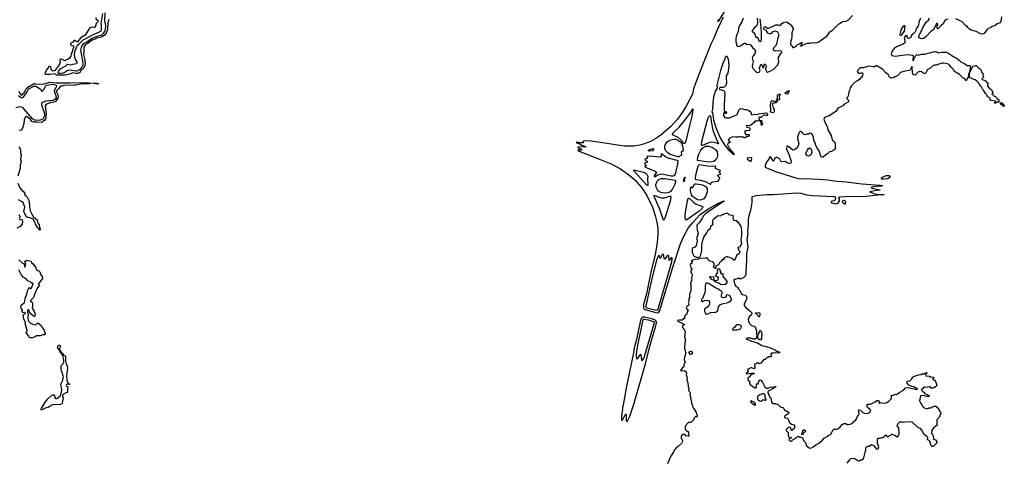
# Model space of a CAD drawing. Extents: x 1966327 to 2147849, y 395140 to 552178.
# Tile 215 of 256: x 2045185 to 2065330, y 464628 to 473655. Entities that reach past the tile are written whole.
import ezdxf

# ---------------------------------------------------------------- set-up
doc = ezdxf.new("R2010")
doc.units = 0

msp = doc.modelspace()

# ---------------------------------------------------------------- linework, layer by layer
at = {"layer": '0CON20XD'}
for points in [[(2059475, 473660), (2059470, 473635), (2059475, 473610), (2059685, 473944)], [(2045965, 472518), (2045943, 472523), (2045895, 472551), (2045805, 472532), (2045725, 472532), (2045711, 472535), (2045704, 472555), (2045726, 472615), (2045770, 472665), (2045795, 472704), (2045805, 472709), (2045816, 472696), (2045823, 472643), (2045845, 472614), (2045885, 472609), (2045915, 472623), (2045997, 472735), (2046021, 472795), (2046014, 472835), (2046020, 472855), (2046035, 472854), (2046085, 472828), (2046106, 472824), (2046165, 472846), (2046216, 472884), (2046235, 472913), (2046247, 472965), (2046265, 472998), (2046280, 473060), (2046300, 473105), (2046295, 473124), (2046265, 473114), (2046244, 473124), (2046233, 473145), (2046233, 473165), (2046240, 473180), (2046286, 473206), (2046304, 473235), (2046315, 473238), (2046355, 473208), (2046375, 473206), (2046458, 473302), (2046536, 473355), (2046567, 473395), (2046605, 473462), (2046635, 473494), (2046665, 473508), (2046715, 473503), (2046745, 473524), (2046758, 473582), (2046791, 473615), (2046794, 473635), (2046785, 473644), (2046758, 473648), (2046748, 473698)], [(2047009, 473661), (2046989, 473591), (2046980, 473445), (2046957, 473383), (2046921, 473339), (2046875, 473308), (2046825, 473288), (2046763, 473275), (2046732, 473258), (2046695, 473253), (2046665, 473235), (2046586, 473174), (2046529, 473145), (2046499, 473095), (2046498, 472992), (2046489, 472941), (2046511, 472861), (2046525, 472765), (2046519, 472715), (2046481, 472649), (2046445, 472626), (2046415, 472576), (2046375, 472557), (2046335, 472552), (2046275, 472572), (2046201, 472539), (2046105, 472523), (2045965, 472518)], [(2045985, 472552), (2045972, 472562), (2045967, 472575), (2045978, 472605), (2046025, 472657), (2046129, 472715), (2046165, 472745), (2046225, 472730), (2046275, 472749), (2046347, 472763), (2046363, 472775), (2046359, 472795), (2046335, 472828), (2046315, 472885), (2046305, 472945), (2046315, 473005), (2046364, 473136), (2046393, 473157), (2046485, 473246), (2046665, 473342), (2046847, 473423), (2046860, 473445), (2046856, 473544), (2046854, 473575), (2046883, 473785)], [(2046927, 473795), (2046923, 473625), (2046939, 473535), (2046936, 473456), (2046927, 473425), (2046895, 473371), (2046849, 473335), (2046765, 473313), (2046658, 473272), (2046555, 473199), (2046481, 473159), (2046446, 473115), (2046431, 473035), (2046476, 472775), (2046474, 472725), (2046460, 472695), (2046405, 472632), (2046365, 472610), (2046344, 472606), (2046254, 472614), (2046195, 472626), (2046155, 472611), (2046116, 472584), (2046076, 472564), (2046035, 472554), (2045985, 472552)], [(2059581, 473709), (2059489, 473515), (2059468, 473485), (2059457, 473445), (2059384, 473276), (2059327, 473153), (2059077, 472533), (2059007, 472335), (2058969, 472245), (2058947, 472133), (2058823, 471887), (2058758, 471782), (2058645, 471621), (2058503, 471465), (2058304, 471295), (2058198, 471225), (2058105, 471175), (2057965, 471116), (2057875, 471092), (2057753, 471073), (2057555, 471071), (2057331, 471101), (2056875, 471172), (2056765, 471182), (2056710, 471175), (2056710, 471155), (2056720, 471145), (2056715, 471140), (2056655, 471138), (2056615, 471140), (2056595, 471150), (2056572, 471148), (2056580, 471135), (2056602, 471132), (2056655, 471108), (2056685, 471087), (2056730, 471075), (2056770, 471055), (2056745, 471048), (2056705, 471053), (2056608, 471052), (2056600, 471045), (2056610, 471035), (2056657, 471017), (2056690, 470995), (2056665, 470988), (2056603, 470987), (2056610, 470975), (2057080, 470790), (2057285, 470710), (2057475, 470607), (2057645, 470487), (2057769, 470379), (2057904, 470225), (2057956, 470155), (2058024, 470045), (2058129, 469825), (2058185, 469655), (2058220, 469515), (2058239, 469385), (2058240, 469275), (2058229, 469091), (2058185, 468852), (2058097, 468495), (2058006, 468054), (2057951, 467835), (2057947, 467775), (2057957, 467747), (2057973, 467733), (2058002, 467722), (2058200, 467670), (2058244, 467666), (2058262, 467678), (2058281, 467709), (2058312, 467805), (2058549, 468595), (2058708, 469075), (2058765, 469214), (2058865, 469396), (2058955, 469511), (2059109, 469671), (2059265, 469785), (2059466, 469895), (2059575, 469946), (2059595, 469950), (2059600, 469945), (2059342, 469778), (2059215, 469685), (2059175, 469645), (2059142, 469585), (2059086, 469505), (2059039, 469455), (2059036, 469415), (2059047, 469387), (2059048, 469355), (2059066, 469285), (2059029, 469185), (2059045, 469148), (2059045, 469125), (2059025, 469040), (2059015, 469021), (2059003, 469007), (2058965, 468993), (2058944, 468976), (2058941, 468915), (2058945, 468895), (2058980, 468830), (2058995, 468815), (2059055, 468797), (2059086, 468804), (2059105, 468818), (2059124, 468845), (2059138, 468935), (2059142, 469055), (2059159, 469145), (2059185, 469209), (2059247, 469295), (2059263, 469337), (2059285, 469367), (2059317, 469385), (2059327, 469425), (2059345, 469452), (2059372, 469465), (2059360, 469505), (2059382, 469575), (2059465, 469648), (2059485, 469652), (2059517, 469643), (2059565, 469670), (2059578, 469672), (2059585, 469680), (2059595, 469680), (2059608, 469692), (2059635, 469700), (2059667, 469697), (2059695, 469670), (2059713, 469663), (2059768, 469658), (2059780, 469645), (2059778, 469595), (2059785, 469570), (2059815, 469552), (2059845, 469560), (2059850, 469545), (2059875, 469520), (2059938, 469425), (2059951, 469345), (2059954, 469255), (2059941, 469145), (2059950, 469075), (2059916, 469014), (2059880, 468995), (2059880, 468985), (2059890, 468975), (2059890, 468945), (2059920, 468915), (2059910, 468885), (2059895, 468870), (2059853, 468837), (2059815, 468740), (2059795, 468742), (2059775, 468768), (2059675, 468810), (2059645, 468807), (2059600, 468785), (2059585, 468740), (2059562, 468758), (2059539, 468721), (2059502, 468685), (2059483, 468647), (2059430, 468625), (2059430, 468575), (2059425, 468570), (2059412, 468572), (2059395, 468590), (2059380, 468595), (2059392, 468635), (2059392, 468655), (2059380, 468695), (2059367, 468707), (2059305, 468720), (2059285, 468730), (2059268, 468745), (2059257, 468777), (2059245, 468790), (2059235, 468790), (2059225, 468780), (2059115, 468774), (2059065, 468758), (2059003, 468755), (2058929, 468735), (2058928, 468725), (2058947, 468695), (2058934, 468676), (2058906, 468655), (2058900, 468635), (2058912, 468615), (2058913, 468585), (2058939, 468555), (2058940, 468545), (2058919, 468521), (2058915, 468505), (2058919, 468485), (2058940, 468460), (2058944, 468445), (2058932, 468365), (2058936, 468335), (2058912, 468265), (2058916, 468226), (2058918, 468125), (2058910, 468095), (2058886, 468045), (2058890, 468005), (2058886, 467974), (2058878, 467955), (2058877, 467895), (2058860, 467865), (2058873, 467843), (2058874, 467825), (2058867, 467813), (2058828, 467782), (2058820, 467765), (2058825, 467748), (2058855, 467729), (2058859, 467715), (2058839, 467685), (2058835, 467635), (2058803, 467607), (2058788, 467575), (2058785, 467542), (2058765, 467548), (2058754, 467525), (2058736, 467514), (2058675, 467513), (2058643, 467505), (2058651, 467495), (2058750, 467445), (2058778, 467425), (2058781, 467415), (2058750, 467400), (2058737, 467385), (2058746, 467365), (2058780, 467325), (2058797, 467275), (2058789, 467175), (2058807, 467105), (2058796, 467064), (2058784, 466935), (2058815, 466845), (2058796, 466775)], [(2059985, 473684), (2059951, 473599), (2059915, 473540), (2059901, 473505), (2059876, 473395), (2059854, 473355), (2059843, 473315), (2059838, 473268), (2059840, 473205), (2059856, 473126), (2059865, 473114), (2059885, 473109), (2059935, 473123), (2060007, 473177), (2060030, 473175), (2060065, 473158), (2060127, 473147), (2060146, 473136), (2060175, 473090), (2060226, 473046), (2060240, 473010), (2060229, 472965), (2060192, 472915), (2060174, 472875), (2060193, 472795), (2060170, 472715), (2060174, 472694), (2060194, 472654), (2060263, 472583), (2060285, 472578), (2060305, 472582), (2060319, 472591), (2060337, 472615), (2060322, 472655), (2060323, 472673), (2060334, 472705), (2060355, 472738), (2060365, 472742), (2060375, 472728), (2060395, 472662), (2060405, 472670), (2060424, 472746), (2060435, 472752), (2060458, 472715), (2060447, 472647), (2060464, 472594), (2060485, 472586), (2060555, 472610), (2060614, 472646), (2060687, 472725), (2060716, 472795), (2060710, 472845), (2060713, 472885), (2060758, 472965), (2060778, 472985), (2060777, 472997), (2060765, 473010), (2060715, 473016), (2060654, 473014), (2060625, 473021), (2060610, 473035), (2060610, 473075), (2060664, 473136), (2060685, 473182)], [(2060325, 473672), (2060348, 473495), (2060354, 473385), (2060356, 473265), (2060348, 473215), (2060335, 473202), (2060315, 473218), (2060295, 473280), (2060285, 473288), (2060258, 473288), (2060245, 473300), (2060235, 473362), (2060179, 473409), (2060179, 473431), (2060215, 473472), (2060232, 473508), (2060265, 473538), (2060280, 473565), (2060288, 473605), (2060282, 473685)], [(2060685, 473182), (2060694, 473266), (2060722, 473345), (2060699, 473399), (2060648, 473418), (2060615, 473417), (2060590, 473405), (2060578, 473385), (2060555, 473368), (2060525, 473363), (2060480, 473385), (2060480, 473415), (2060455, 473440), (2060415, 473447), (2060409, 473465), (2060413, 473487), (2060435, 473518), (2060460, 473505), (2060485, 473480), (2060515, 473480), (2060655, 473550), (2060705, 473547), (2060735, 473538), (2060759, 473551), (2060778, 473575), (2060815, 473600), (2060865, 473613), (2060887, 473607), (2060902, 473582), (2060925, 473578), (2060958, 473558), (2060972, 473542), (2061009, 473475), (2061010, 473455), (2060984, 473386), (2060986, 473314), (2060975, 473260), (2060960, 473225), (2060953, 473155), (2060965, 473140), (2060985, 473130), (2060988, 473105), (2060997, 473087), (2061015, 473086), (2061045, 473101), (2061077, 473123), (2061095, 473147), (2061125, 473158), (2061185, 473196), (2061188, 473175), (2061182, 473148), (2061162, 473115), (2061165, 473110), (2061172, 473118), (2061259, 473161), (2061305, 473176), (2061365, 473176), (2061415, 473189), (2061474, 473184), (2061523, 473195), (2061705, 473324), (2061762, 473408), (2061822, 473448), (2061895, 473526), (2061961, 473579), (2062025, 473616), (2062095, 473624), (2062145, 473652), (2062225, 473738)], [(2063612, 473685), (2063591, 473615), (2063570, 473525), (2063529, 473475), (2063521, 473435), (2063496, 473394), (2063485, 473382), (2063464, 473376), (2063448, 473345), (2063425, 473330), (2063419, 473291), (2063400, 473275), (2063371, 473271), (2063358, 473278), (2063348, 473308), (2063335, 473322), (2063325, 473327), (2063305, 473322), (2063278, 473285), (2063297, 473235), (2063297, 473195), (2063286, 473175), (2063260, 473155), (2063140, 473110), (2063075, 473068), (2063036, 473014), (2063016, 472955), (2063020, 472935), (2063029, 472925), (2063095, 472908), (2063345, 472941), (2063452, 472932), (2063462, 472922), (2063468, 472895), (2063461, 472835), (2063465, 472813), (2063524, 472936), (2063534, 472946), (2063565, 472933), (2063645, 472948), (2063695, 472951), (2063905, 473006), (2063950, 472995), (2063975, 472980), (2064055, 472993), (2064145, 472989), (2064177, 472975), (2064296, 472896), (2064345, 472873), (2064407, 472825), (2064445, 472784), (2064515, 472763), (2064572, 472722), (2064630, 472720), (2064637, 472703), (2064620, 472580), (2064625, 472580), (2064685, 472700), (2064695, 472708), (2064731, 472709), (2064745, 472720), (2064755, 472720), (2064788, 472685), (2064825, 472660), (2064856, 472625), (2064866, 472576), (2064889, 472559), (2064896, 472546), (2064894, 472524), (2064902, 472495), (2064898, 472475), (2064872, 472448), (2064874, 472435), (2064919, 472419), (2064946, 472406), (2064965, 472380), (2064992, 472365), (2064998, 472355), (2064984, 472325), (2064989, 472299), (2065025, 472248), (2065055, 472237), (2065068, 472225), (2065073, 472203), (2065095, 472170), (2065097, 472163), (2065078, 472135), (2065082, 472125), (2065107, 472117), (2065124, 472094), (2065153, 472083), (2065175, 472060), (2065180, 472045), (2065217, 472017), (2065220, 471970), (2065183, 471967), (2065151, 471951), (2065132, 471952), (2065132, 471965), (2065150, 471975), (2065158, 471988), (2065055, 472000), (2065042, 472012), (2065040, 472045), (2065015, 472070), (2064985, 472080), (2064975, 472120), (2064948, 472145), (2064904, 472214), (2064882, 472235), (2064860, 472275), (2064860, 472285), (2064841, 472301), (2064822, 472335), (2064770, 472400), (2064735, 472424), (2064705, 472430), (2064635, 472470), (2064610, 472465), (2064608, 472475), (2064619, 472501), (2064620, 472580), (2064615, 472580), (2064595, 472532), (2064589, 472481), (2064570, 472455), (2064558, 472415), (2064545, 472412), (2064520, 472445), (2064480, 472465), (2064415, 472537), (2064309, 472595), (2064283, 472643), (2064248, 472675), (2064211, 472725), (2064185, 472744), (2064095, 472767), (2064065, 472769), (2063991, 472749), (2063945, 472723), (2063904, 472726), (2063875, 472716), (2063803, 472657), (2063755, 472631), (2063742, 472615), (2063728, 472575), (2063705, 472551), (2063675, 472561), (2063635, 472590), (2063605, 472597), (2063559, 472581), (2063508, 472522), (2063485, 472526), (2063467, 472537), (2063460, 472550), (2063451, 472585), (2063444, 472675), (2063435, 472698), (2063395, 472614), (2063295, 472605), (2063206, 472575), (2063142, 472508), (2063093, 472487), (2063065, 472467), (2063025, 472461), (2063004, 472464), (2062982, 472482), (2062969, 472509)], [(2064175, 473668), (2064126, 473654), (2064102, 473618), (2064086, 473575), (2064035, 473538), (2063975, 473471), (2063954, 473485), (2063958, 473532), (2063968, 473545), (2063960, 473575), (2063955, 473580), (2063945, 473578), (2063879, 473445), (2063825, 473412), (2063723, 473305), (2063675, 473270), (2063645, 473263), (2063584, 473284), (2063582, 473325), (2063645, 473440), (2063660, 473495), (2063734, 473605), (2063777, 473645), (2063798, 473695)], [(2065274, 473715), (2065259, 473615), (2065248, 473592), (2065185, 473569), (2065135, 473530), (2065085, 473517), (2065056, 473494), (2064991, 473469), (2064970, 473450), (2064916, 473374), (2064885, 473360), (2064845, 473366), (2064755, 473413), (2064654, 473444), (2064615, 473465), (2064582, 473495), (2064568, 473518), (2064536, 473535), (2064465, 473612), (2064337, 473673)], [(2063205, 473333), (2063234, 473346), (2063288, 473422), (2063303, 473515), (2063285, 473540), (2063263, 473525), (2063213, 473445), (2063207, 473393), (2063187, 473355), (2063190, 473340), (2063205, 473333)], [(2059805, 470890), (2059777, 470905), (2059695, 470989), (2059595, 471116), (2059516, 471245), (2059432, 471445), (2059389, 471599), (2059370, 471725), (2059355, 471775), (2059366, 471825), (2059370, 471945), (2059390, 472085), (2059404, 472146), (2059423, 472197), (2059460, 472255), (2059456, 472315), (2059475, 472400), (2059539, 472645), (2059581, 472769), (2059616, 472854), (2059625, 472896), (2059646, 472916), (2059677, 472855), (2059691, 472715), (2059672, 472565), (2059642, 472505), (2059640, 472435), (2059649, 472405), (2059644, 472355), (2059628, 472305), (2059608, 472285), (2059575, 472272), (2059515, 472266), (2059500, 472255), (2059497, 472245), (2059512, 472225), (2059584, 472205), (2059604, 472185), (2059609, 472135), (2059603, 472045), (2059608, 472005), (2059601, 471939), (2059596, 471786), (2059605, 471777), (2059638, 471778), (2059644, 471755), (2059635, 471741), (2059625, 471739), (2059595, 471760), (2059584, 471736), (2059585, 471695), (2059604, 471665), (2059635, 471652), (2059665, 471646), (2059709, 471651), (2059805, 471689), (2059862, 471718), (2059871, 471729), (2059895, 471803), (2059924, 471835), (2059935, 471838), (2059970, 471835), (2060012, 471822), (2060055, 471820), (2060088, 471805), (2060120, 471785), (2060147, 471755), (2060153, 471723), (2060163, 471713), (2060225, 471724), (2060265, 471719), (2060301, 471729), (2060465, 471748), (2060476, 471736), (2060482, 471715), (2060477, 471693), (2060435, 471704), (2060415, 471701), (2060370, 471675), (2060355, 471650), (2060344, 471664), (2060322, 471665), (2060309, 471651), (2060312, 471598), (2060275, 471582), (2060238, 471582), (2060225, 471580), (2060202, 471545), (2060144, 471496), (2060125, 471488), (2060075, 471492), (2060050, 471485), (2060052, 471472), (2060065, 471460), (2060120, 471445), (2060122, 471405), (2060115, 471380), (2060068, 471392), (2060055, 471380), (2060025, 471380), (2060020, 471365), (2060022, 471335), (2060045, 471300), (2060065, 471300), (2060075, 471310), (2060105, 471310), (2060110, 471305), (2060110, 471285), (2060095, 471270), (2060055, 471260), (2060025, 471238), (2060008, 471238), (2059992, 471252), (2059944, 471254), (2059915, 471268), (2059886, 471254), (2059835, 471251), (2059775, 471264), (2059707, 471233), (2059680, 471195), (2059720, 471165), (2059705, 471142), (2059672, 471125), (2059669, 471095), (2059709, 471015), (2059794, 470915), (2059805, 470890)], [(2062969, 472509), (2062955, 472534), (2062905, 472566), (2062835, 472644), (2062725, 472710), (2062705, 472710), (2062675, 472694), (2062649, 472691), (2062555, 472705), (2062449, 472671), (2062385, 472668), (2062365, 472658), (2062330, 472625), (2062320, 472595), (2062345, 472562), (2062385, 472561), (2062405, 472569), (2062429, 472569), (2062438, 472548), (2062426, 472505), (2062366, 472435), (2062315, 472398), (2062265, 472372), (2062202, 472305), (2062179, 472265), (2062165, 472210), (2062148, 472172), (2062137, 472093), (2062128, 472075), (2062106, 472055), (2062107, 472045), (2062135, 472015), (2062144, 471995), (2062143, 471977), (2062049, 471921), (2062025, 471895), (2061998, 471878), (2061924, 471846), (2061883, 471777), (2061745, 471693), (2061651, 471659), (2061639, 471625), (2061665, 471545), (2061704, 471475), (2061722, 471405), (2061785, 471285), (2061809, 471199), (2061853, 471155), (2061863, 471135), (2061870, 471115), (2061868, 471048), (2061879, 471029), (2061874, 471015), (2061842, 470985), (2061795, 470964), (2061755, 470957), (2061715, 470915), (2061675, 470894), (2061625, 470848), (2061605, 470842), (2061584, 470854), (2061575, 470865), (2061540, 470975), (2061510, 471025), (2061474, 471085), (2061452, 471155), (2061433, 471185), (2061425, 471256), (2061405, 471304), (2061385, 471328), (2061355, 471333), (2061325, 471313), (2061285, 471318), (2061255, 471303), (2061231, 471311), (2061175, 471368), (2061155, 471368), (2061137, 471353), (2061116, 471314), (2061101, 471255), (2061098, 471225), (2061123, 471125), (2061119, 471095), (2061104, 471066), (2061068, 471025), (2061035, 470992), (2061005, 470987), (2060918, 471058), (2060895, 471070), (2060882, 471068), (2060871, 471001), (2060905, 470943), (2060948, 470825), (2060966, 470765), (2060959, 470725), (2060945, 470715), (2060925, 470714), (2060901, 470721), (2060845, 470754), (2060769, 470749), (2060755, 470764), (2060738, 470802), (2060725, 470815), (2060685, 470838), (2060662, 470838), (2060635, 470824), (2060615, 470772), (2060605, 470762), (2060545, 470854), (2060535, 470851), (2060514, 470806), (2060475, 470766), (2060441, 470705), (2060434, 470654), (2060440, 470640), (2060461, 470625), (2060568, 470588), (2060625, 470560), (2061083, 470413), (2061165, 470405), (2061245, 470410), (2061534, 470394), (2061725, 470381), (2061905, 470357), (2062095, 470344), (2062417, 470303), (2062790, 470275), (2062840, 470265), (2062820, 470255), (2062645, 470236), (2062600, 470225), (2062624, 470214), (2062785, 470180), (2062790, 470175), (2062785, 470173), (2062748, 470168), (2062604, 470146), (2062582, 470138), (2062585, 470130), (2062605, 470130), (2062655, 470102), (2062725, 470089), (2062870, 470075), (2062807, 470073), (2062505, 470040), (2062065, 470035), (2061952, 470025), (2061940, 470015), (2061948, 469995), (2061948, 469955), (2061933, 469915), (2061914, 469895), (2061885, 469885), (2061825, 469895), (2061809, 469905), (2061797, 469925), (2061795, 469940), (2061805, 469952), (2061859, 469961), (2061879, 469981), (2061883, 470015), (2061879, 470025), (2061864, 470034), (2061833, 470037), (2061405, 470053), (2061289, 470069), (2061175, 470100), (2061095, 470106), (2060604, 470076), (2060476, 470076), (2060255, 470056), (2060174, 470035), (2060164, 470025), (2060167, 469985), (2060166, 469915), (2060137, 469755), (2060102, 469648), (2060092, 469585), (2060088, 469462), (2060074, 469325), (2060080, 469275), (2060065, 469165), (2060084, 469015), (2060058, 468875), (2060055, 468725), (2060045, 468645), (2060044, 468446), (2060031, 468409), (2060000, 468385), (2059928, 468352), (2059895, 468372), (2059826, 468344), (2059805, 468342), (2059797, 468325), (2059815, 468236), (2059845, 468201), (2059878, 468185), (2059894, 468144), (2059925, 468112), (2059947, 468055), (2059975, 468036), (2060025, 468022), (2060052, 467995), (2060059, 467975), (2060054, 467935), (2060008, 467845), (2060008, 467815), (2060042, 467772), (2060124, 467705), (2060162, 467662), (2060160, 467625), (2060114, 467586), (2060102, 467565), (2060092, 467525), (2060093, 467495), (2060117, 467447), (2060160, 467405), (2060215, 467390), (2060230, 467375), (2060258, 467295), (2060258, 467255), (2060270, 467185), (2060251, 467139), (2060225, 467124), (2060190, 467125), (2060145, 467143), (2060075, 467146), (2060055, 467140), (2060050, 467135), (2060055, 467124), (2060135, 467098), (2060157, 467085), (2060278, 467048), (2060372, 466992), (2060457, 466977), (2060546, 466946), (2060649, 466899), (2060677, 466877), (2060728, 466865), (2060738, 466855), (2060705, 466841), (2060655, 466846), (2060615, 466838), (2060565, 466840), (2060550, 466825), (2060550, 466815), (2060560, 466805), (2060560, 466785), (2060545, 466760), (2060505, 466760), (2060495, 466750), (2060475, 466750), (2060438, 466712), (2060412, 466708), (2060347, 466633), (2060325, 466630), (2060315, 466620), (2060295, 466640), (2060275, 466640), (2060255, 466620), (2060220, 466615), (2060223, 466537), (2060215, 466520), (2060166, 466536), (2060145, 466536), (2060105, 466520), (2060078, 466495), (2060087, 466455), (2060048, 466425), (2060057, 466417), (2060210, 466435), (2060200, 466415), (2060145, 466392), (2060116, 466354), (2060085, 466330), (2060080, 466325), (2060083, 466293), (2060122, 466245), (2060118, 466215), (2060128, 466195), (2060225, 466132), (2060245, 466130), (2060258, 466142), (2060262, 466208), (2060298, 466212), (2060300, 466255), (2060330, 466285), (2060345, 466290), (2060385, 466248), (2060433, 466153), (2060463, 466123), (2060495, 466121), (2060545, 466140), (2060660, 466155), (2060568, 466092), (2060510, 466065), (2060495, 466048), (2060494, 466035), (2060535, 465940), (2060550, 465925), (2060560, 465895), (2060568, 465835), (2060585, 465810), (2060645, 465810), (2060655, 465800), (2060688, 465798), (2060760, 465735), (2060800, 465725), (2060817, 465707), (2060823, 465683), (2060835, 465670), (2060845, 465670), (2060865, 465650), (2060885, 465650), (2060920, 465635), (2060916, 465604), (2060841, 465549), (2060830, 465535), (2060830, 465525), (2060885, 465510), (2060907, 465487), (2060913, 465463), (2060940, 465415), (2060975, 465390), (2061015, 465380), (2061040, 465355), (2061040, 465305), (2060985, 465260), (2060970, 465275), (2060965, 465310), (2060955, 465310), (2060938, 465328), (2060925, 465330), (2060908, 465312), (2060892, 465308), (2060888, 465292), (2060870, 465275), (2060870, 465255), (2060895, 465230), (2060910, 465225), (2060908, 465165), (2060922, 465122), (2060935, 465110), (2060955, 465110), (2060965, 465120), (2060970, 465115), (2060968, 465102), (2060945, 465100), (2060932, 465088), (2060930, 465075), (2060920, 465065), (2060932, 465052), (2060965, 465040), (2060978, 465042), (2061015, 465080), (2061025, 465080), (2061068, 465105), (2061105, 465142), (2061127, 465137), (2061145, 465120), (2061175, 465122), (2061198, 465105), (2061222, 465055), (2061260, 465015), (2061280, 464945), (2061335, 464900), (2061372, 464898), (2061422, 464925), (2061474, 464966), (2061535, 464998), (2061612, 465058), (2061648, 465105), (2061675, 465121), (2061715, 465132), (2061727, 465153), (2061773, 465177), (2061829, 465271), (2061845, 465286), (2061866, 465286), (2061885, 465278), (2061934, 465296), (2061962, 465318), (2062015, 465378), (2062045, 465398), (2062085, 465400), (2062115, 465380), (2062145, 465380), (2062200, 465395), (2062293, 465477), (2062307, 465495), (2062323, 465545), (2062348, 465572), (2062358, 465595), (2062347, 465665), (2062348, 465675), (2062357, 465683), (2062386, 465676), (2062435, 465626), (2062475, 465602), (2062545, 465612), (2062565, 465622), (2062585, 465642), (2062596, 465665), (2062587, 465685), (2062532, 465725), (2062524, 465744), (2062524, 465776), (2062535, 465798), (2062595, 465795), (2062685, 465842), (2062705, 465848), (2062725, 465870), (2062755, 465868), (2062770, 465855), (2062770, 465845), (2062760, 465835), (2062775, 465810), (2062782, 465828), (2062795, 465832), (2062855, 465813), (2062910, 465825), (2062965, 465860), (2063013, 465907), (2063022, 465925), (2063020, 465975), (2063025, 465980), (2063065, 465978), (2063105, 466000), (2063125, 465996), (2063145, 466004), (2063195, 466044), (2063265, 466081), (2063305, 466129), (2063355, 466138), (2063547, 466095), (2063556, 466105), (2063547, 466115), (2063525, 466118), (2063495, 466140), (2063472, 466148), (2063438, 466155), (2063378, 466185), (2063343, 466223), (2063338, 466235), (2063341, 466259), (2063355, 466268), (2063395, 466270), (2063439, 466311), (2063459, 466345), (2063475, 466358), (2063575, 466397), (2063627, 466403), (2063655, 466420), (2063685, 466410), (2063702, 466428), (2063725, 466430), (2063735, 466440), (2063750, 466435), (2063740, 466425), (2063740, 466415), (2063718, 466402), (2063722, 466375), (2063798, 466368), (2063825, 466349), (2063855, 466356), (2063880, 466345), (2063887, 466333), (2063870, 466315), (2063870, 466305), (2063899, 466289), (2063930, 466245), (2063952, 466178), (2063925, 466148), (2063895, 466130), (2063868, 466132), (2063855, 466120), (2063835, 466120), (2063815, 466147), (2063795, 466152), (2063725, 466134), (2063695, 466144), (2063685, 466141), (2063664, 466116), (2063637, 466095), (2063633, 466085), (2063662, 466052), (2063685, 466038), (2063701, 466011), (2063765, 465985), (2063796, 465964), (2063796, 465955), (2063785, 465951), (2063745, 465952), (2063675, 465974), (2063613, 465965), (2063596, 465866), (2063620, 465810), (2063641, 465781)], [(2045157, 472107), (2045195, 472075), (2045235, 472059), (2045260, 472070), (2045297, 472125), (2045326, 472154), (2045348, 472215), (2045372, 472245), (2045473, 472297), (2045515, 472295), (2045583, 472255), (2045607, 472235), (2045635, 472189), (2045645, 472191), (2045685, 472237), (2045713, 472297), (2045735, 472315), (2045815, 472332), (2045865, 472334), (2045929, 472315), (2045941, 472305), (2045933, 472275), (2045901, 472229), (2045893, 472205), (2045898, 472175), (2045927, 472105), (2045930, 472055), (2045905, 472025), (2045865, 472002), (2045825, 471995), (2045785, 471998), (2045715, 471987), (2045635, 471953), (2045630, 471940), (2045631, 471915), (2045691, 471741), (2045689, 471691), (2045656, 471624), (2045605, 471602), (2045555, 471596), (2045489, 471599), (2045445, 471628), (2045266, 471836), (2045235, 471860), (2045185, 471875), (2045105, 471855)], [(2045166, 472195), (2045185, 472145), (2045202, 472125), (2045225, 472114), (2045245, 472125), (2045260, 472150), (2045287, 472175), (2045308, 472232), (2045351, 472279), (2045465, 472341), (2045515, 472346), (2045585, 472338), (2045685, 472345), (2045794, 472376), (2045935, 472367), (2046217, 472367), (2046555, 472369), (2046670, 472355), (2046614, 472346), (2046465, 472345), (2046335, 472316), (2046295, 472320), (2046085, 472309), (2046055, 472298), (2046018, 472295), (2045978, 472242), (2045935, 472202), (2045935, 472181), (2045959, 472139), (2045974, 472084), (2045967, 472053), (2045941, 472009), (2045916, 471984), (2045884, 471966), (2045785, 471948), (2045739, 471929), (2045716, 471915), (2045704, 471895), (2045725, 471725), (2045712, 471628), (2045693, 471597), (2045655, 471576), (2045635, 471555), (2045535, 471562), (2045465, 471559), (2045435, 471575), (2045405, 471615), (2045335, 471671), (2045315, 471679), (2045302, 471668), (2045274, 471606), (2045271, 471535), (2045245, 471438), (2045217, 471395), (2045173, 471387)], [(2046745, 472343), (2046690, 472355), (2046765, 472357), (2046795, 472349), (2046802, 472345), (2046795, 472343), (2046745, 472343)], [(2060692, 472012), (2060678, 472025), (2060691, 472055), (2060692, 472105), (2060711, 472135), (2060735, 472139), (2060746, 472125), (2060726, 472095), (2060721, 472075), (2060732, 472035), (2060720, 472020), (2060705, 472013), (2060692, 472012)], [(2060885, 472135), (2060852, 472142), (2060843, 472157), (2060895, 472197), (2060915, 472202), (2060925, 472198), (2060926, 472185), (2060911, 472169), (2060906, 472145), (2060885, 472135)], [(2058795, 471124), (2058773, 471125), (2058726, 471185), (2058654, 471245), (2058617, 471267), (2058545, 471295), (2058541, 471315), (2058571, 471355), (2058675, 471456), (2058774, 471575), (2058907, 471753), (2058955, 471830), (2058957, 471815), (2058936, 471684), (2058886, 471495), (2058811, 471171), (2058795, 471124)], [(2060605, 471754), (2060565, 471755), (2060546, 471775), (2060555, 471815), (2060548, 471915), (2060559, 471985), (2060578, 472002), (2060625, 471986), (2060675, 472003), (2060680, 471985), (2060656, 471954), (2060625, 471957), (2060591, 471945), (2060581, 471935), (2060601, 471855), (2060623, 471824), (2060624, 471776), (2060605, 471754)], [(2065325, 471882), (2065305, 471888), (2065275, 471920), (2065264, 471924), (2065250, 471945), (2065252, 471958), (2065265, 471960), (2065285, 471948), (2065315, 471918), (2065330, 471895), (2065325, 471882)], [(2059155, 471081), (2059141, 471081), (2059132, 471095), (2059143, 471165), (2059251, 471579), (2059284, 471676), (2059295, 471693), (2059305, 471698), (2059316, 471686), (2059328, 471648), (2059335, 471575), (2059367, 471395), (2059411, 471271), (2059485, 471120), (2059474, 471116), (2059405, 471142), (2059335, 471152), (2059265, 471132), (2059155, 471081)], [(2060365, 471492), (2060353, 471505), (2060360, 471545), (2060328, 471585), (2060330, 471595), (2060355, 471602), (2060365, 471600), (2060368, 471548), (2060382, 471535), (2060377, 471505), (2060365, 471492)], [(2058655, 470852), (2058495, 470902), (2058445, 470935), (2058405, 470975), (2058386, 471024), (2058384, 471075), (2058402, 471125), (2058435, 471160), (2058474, 471186), (2058505, 471197), (2058569, 471211), (2058605, 471210), (2058633, 471203), (2058671, 471181), (2058700, 471160), (2058728, 471128), (2058747, 471077), (2058756, 470985), (2058748, 470965), (2058725, 470956), (2058718, 470945), (2058716, 470935), (2058727, 470905), (2058723, 470887), (2058695, 470873), (2058675, 470854), (2058655, 470852)], [(2045164, 471065), (2045201, 471005), (2045203, 470933), (2045216, 470894), (2045198, 470805), (2045213, 470763), (2045195, 470686), (2045191, 470619), (2045149, 470455)], [(2058069, 470969), (2058052, 470975), (2058051, 470985), (2058075, 471003), (2058145, 471021), (2058153, 471015), (2058154, 471005), (2058135, 470972), (2058069, 470969)], [(2059325, 470745), (2059235, 470749), (2059051, 470775), (2059062, 470845), (2059081, 470905), (2059123, 470987), (2059165, 471037), (2059223, 471067), (2059285, 471070), (2059362, 471045), (2059421, 471005), (2059457, 470955), (2059465, 470895), (2059462, 470862), (2059455, 470835), (2059435, 470797), (2059385, 470757), (2059325, 470745)], [(2061325, 470868), (2061295, 470872), (2061268, 470915), (2061278, 470945), (2061298, 470965), (2061303, 470995), (2061315, 471012), (2061345, 471037), (2061360, 471030), (2061376, 471006), (2061390, 470945), (2061375, 470900), (2061345, 470872), (2061325, 470868)], [(2058168, 470448), (2058185, 470451), (2058238, 470482), (2058325, 470501), (2058514, 470466), (2058555, 470462), (2058585, 470468), (2058600, 470495), (2058646, 470675), (2058660, 470745), (2058655, 470765), (2058634, 470775), (2058453, 470823), (2058400, 470850), (2058315, 470916), (2058307, 470903), (2058310, 470855), (2058295, 470843), (2058065, 470862), (2058015, 470857), (2058030, 470825), (2057980, 470805), (2057978, 470795), (2057992, 470775), (2058015, 470763), (2058030, 470745), (2058013, 470733), (2057968, 470722), (2057972, 470705), (2057995, 470680), (2058008, 470675), (2057974, 470656), (2057977, 470645), (2058013, 470625), (2058175, 470565), (2058208, 470548), (2058213, 470535), (2058209, 470525), (2058177, 470485), (2058169, 470465), (2058168, 470448)], [(2060145, 470762), (2060155, 470772), (2060163, 470823), (2060155, 470839), (2060070, 470825), (2060069, 470815), (2060078, 470805), (2060132, 470765), (2060145, 470762)], [(2059325, 470288), (2059333, 470317), (2059345, 470336), (2059367, 470343), (2059468, 470352), (2059492, 470365), (2059488, 470395), (2059512, 470415), (2059512, 470425), (2059468, 470465), (2059472, 470475), (2059527, 470503), (2059498, 470535), (2059501, 470549), (2059520, 470565), (2059517, 470575), (2059419, 470615), (2059412, 470625), (2059426, 470655), (2059420, 470660), (2059365, 470655), (2059255, 470659), (2059095, 470685), (2059075, 470681), (2059061, 470655), (2059021, 470505), (2059003, 470425), (2059005, 470397), (2059025, 470386), (2059112, 470372), (2059229, 470339), (2059325, 470288)], [(2058035, 470264), (2058015, 470270), (2057750, 470565), (2057745, 470578), (2057775, 470580), (2057945, 470536), (2057988, 470515), (2058024, 470485), (2058037, 470455), (2058030, 470395), (2058039, 470295), (2058035, 470264)], [(2058385, 470111), (2058305, 470125), (2058255, 470149), (2058231, 470175), (2058206, 470235), (2058203, 470285), (2058225, 470355), (2058265, 470397), (2058315, 470412), (2058385, 470411), (2058587, 470377), (2058604, 470365), (2058604, 470336), (2058591, 470295), (2058537, 470183), (2058492, 470138), (2058445, 470113), (2058385, 470111)], [(2058775, 470340), (2058770, 470345), (2058773, 470385), (2058795, 470440), (2058798, 470425), (2058790, 470420), (2058787, 470377), (2058775, 470340)], [(2062865, 470394), (2062825, 470397), (2062816, 470405), (2062825, 470426), (2062915, 470467), (2062955, 470472), (2062975, 470470), (2062988, 470458), (2062990, 470445), (2062972, 470425), (2062940, 470405), (2062865, 470394)], [(2045144, 470315), (2045190, 470215), (2045225, 470170), (2045255, 470152), (2045290, 470105), (2045290, 470095), (2045280, 470085), (2045333, 470043), (2045376, 469945), (2045382, 469832), (2045402, 469745), (2045425, 469695), (2045462, 469635), (2045513, 469583), (2045543, 469565), (2045551, 469515), (2045565, 469487), (2045586, 469465), (2045592, 469402), (2045603, 469383), (2045607, 469363), (2045595, 469353)], [(2059085, 469969), (2059055, 469976), (2059009, 469999), (2058952, 470042), (2058933, 470075), (2058911, 470155), (2058910, 470185), (2058918, 470232), (2058925, 470240), (2058935, 470222), (2058945, 470220), (2058955, 470228), (2058987, 470283), (2059005, 470299), (2059025, 470302), (2059075, 470295), (2059155, 470276), (2059215, 470247), (2059251, 470205), (2059253, 470137), (2059226, 470055), (2059181, 469995), (2059135, 469972), (2059085, 469969)], [(2058355, 469554), (2058274, 469795), (2058230, 469905), (2058177, 470015), (2058162, 470055), (2058165, 470068), (2058264, 470024), (2058315, 470012), (2058375, 470016), (2058478, 470048), (2058498, 470048), (2058509, 470039), (2058497, 469965), (2058385, 469596), (2058365, 469556), (2058355, 469554)], [(2058815, 469556), (2058805, 469568), (2058800, 469595), (2058802, 469665), (2058851, 469959), (2058865, 470000), (2058885, 470009), (2058965, 469930), (2059013, 469893), (2059158, 469835), (2059163, 469825), (2059145, 469795), (2059087, 469743), (2058835, 469561), (2058815, 469556)], [(2045595, 469353), (2045576, 469365), (2045568, 469385), (2045546, 469405), (2045510, 469475), (2045503, 469505), (2045457, 469577), (2045415, 469600), (2045345, 469613), (2045317, 469635), (2045271, 469735), (2045290, 469825), (2045256, 469915), (2045236, 469935), (2045163, 469973)], [(2062075, 469884), (2062059, 469885), (2062036, 469906), (2062021, 469945), (2062025, 469956), (2062055, 469965), (2062075, 469951), (2062079, 469935), (2062075, 469884)], [(2045165, 469670), (2045194, 469625), (2045176, 469585)], [(2045177, 469567), (2045225, 469575), (2045238, 469565), (2045241, 469539), (2045235, 469474), (2045195, 469429), (2045127, 469393)], [(2058215, 467714), (2058238, 467725), (2058255, 467765), (2058525, 468704), (2058536, 468766), (2058535, 468790), (2058515, 468790), (2058475, 468730), (2058463, 468823), (2058455, 468832), (2058445, 468832), (2058425, 468818), (2058385, 468758), (2058375, 468760), (2058370, 468770), (2058366, 468825), (2058355, 468858), (2058345, 468862), (2058325, 468842), (2058295, 468783), (2058285, 468782), (2058280, 468790), (2058275, 468830), (2058265, 468842), (2058245, 468820), (2058215, 468736), (2058125, 468393), (2057994, 467805), (2057998, 467778), (2058015, 467763), (2058215, 467714)], [(2045165, 468749), (2045243, 468675), (2045284, 468655), (2045288, 468635), (2045280, 468615), (2045285, 468604), (2045296, 468605), (2045310, 468655), (2045293, 468715), (2045325, 468738), (2045416, 468716), (2045428, 468685), (2045460, 468665), (2045516, 468585), (2045524, 468555), (2045538, 468535), (2045575, 468521), (2045595, 468502), (2045612, 468452), (2045646, 468405), (2045652, 468385), (2045648, 468365), (2045615, 468315), (2045568, 468265), (2045564, 468255), (2045587, 468225), (2045548, 468182), (2045491, 468059), (2045465, 467975), (2045403, 467913), (2045404, 467904), (2045439, 467879), (2045447, 467867), (2045447, 467797), (2045440, 467755), (2045483, 467695), (2045500, 467635), (2045497, 467593), (2045485, 467588), (2045465, 467596), (2045414, 467645), (2045384, 467684), (2045379, 467709), (2045368, 467725), (2045352, 467728), (2045341, 467705), (2045344, 467675), (2045358, 467635), (2045349, 467555), (2045361, 467511), (2045372, 467485), (2045405, 467448), (2045455, 467429), (2045485, 467414), (2045524, 467426), (2045555, 467460), (2045575, 467447), (2045628, 467395), (2045641, 467361), (2045682, 467305), (2045693, 467265), (2045711, 467235), (2045708, 467222), (2045697, 467213), (2045655, 467210), (2045605, 467193), (2045525, 467191), (2045499, 467171), (2045445, 467153), (2045405, 467149)], [(2045405, 467149), (2045386, 467156), (2045357, 467207), (2045318, 467255), (2045318, 467265), (2045337, 467285), (2045339, 467305), (2045328, 467328), (2045299, 467445), (2045300, 467470), (2045272, 467535), (2045257, 467605), (2045264, 467626), (2045296, 467644), (2045300, 467655), (2045285, 467672), (2045255, 467666), (2045243, 467673), (2045238, 467685), (2045245, 467715), (2045218, 467758), (2045210, 467795), (2045224, 467826), (2045276, 467864), (2045282, 467875), (2045304, 467986), (2045322, 468008), (2045330, 468055), (2045340, 468065), (2045342, 468115), (2045355, 468140), (2045385, 468178), (2045413, 468163), (2045425, 468167), (2045460, 468265), (2045455, 468272), (2045425, 468272), (2045396, 468296), (2045365, 468307), (2045348, 468318), (2045315, 468359), (2045255, 468389), (2045215, 468444), (2045168, 468542)], [(2059615, 468238), (2059525, 468243), (2059487, 468267), (2059425, 468291), (2059402, 468305), (2059390, 468330), (2059355, 468338), (2059303, 468393), (2059305, 468400), (2059325, 468408), (2059378, 468398), (2059380, 468375), (2059390, 468365), (2059390, 468330), (2059443, 468327), (2059470, 468335), (2059477, 468343), (2059480, 468375), (2059467, 468397), (2059420, 468415), (2059430, 468425), (2059432, 468448), (2059462, 468478), (2059468, 468492), (2059463, 468537), (2059472, 468558), (2059485, 468570), (2059500, 468565), (2059508, 468528), (2059530, 468495), (2059523, 468473), (2059535, 468460), (2059545, 468460), (2059555, 468470), (2059565, 468460), (2059578, 468458), (2059570, 468445), (2059570, 468405), (2059655, 468310), (2059655, 468272), (2059615, 468238)], [(2059238, 467638), (2059265, 467644), (2059325, 467672), (2059426, 467674), (2059459, 467705), (2059476, 467744), (2059484, 467786), (2059514, 467826), (2059555, 467849), (2059675, 467874), (2059702, 467885), (2059735, 467908), (2059747, 467925), (2059747, 467945), (2059724, 468005), (2059710, 468015), (2059662, 468028), (2059638, 468025), (2059637, 468005), (2059625, 467983), (2059590, 467970), (2059558, 467975), (2059545, 467988), (2059541, 468005), (2059546, 468035), (2059564, 468075), (2059540, 468105), (2059485, 468146), (2059422, 468172), (2059276, 468265), (2059237, 468273), (2059221, 468259), (2059210, 468215), (2059210, 468095), (2059154, 467956), (2059135, 467938), (2059132, 467925), (2059132, 467905), (2059145, 467892), (2059157, 467893), (2059195, 467918), (2059222, 467922), (2059268, 467918), (2059287, 467905), (2059296, 467885), (2059296, 467844), (2059275, 467790), (2059205, 467747), (2059196, 467734), (2059198, 467688), (2059215, 467650), (2059238, 467638)], [(2057615, 465440), (2057665, 465550), (2057758, 465815), (2057980, 466600), (2058076, 466975), (2058115, 467121), (2058200, 467395), (2058215, 467455), (2058212, 467482), (2058201, 467501), (2058179, 467519), (2058112, 467542), (2057965, 467577), (2057925, 467572), (2057897, 467545), (2057878, 467482), (2057805, 467116), (2057759, 466945), (2057742, 466845), (2057601, 466165), (2057534, 465776), (2057517, 465725), (2057519, 465695), (2057501, 465565), (2057500, 465485), (2057505, 465470), (2057515, 465470), (2057575, 465580), (2057585, 465590), (2057595, 465590), (2057594, 465464), (2057600, 465445), (2057615, 465440)], [(2060315, 467572), (2060292, 467592), (2060280, 467625), (2060260, 467645), (2060230, 467655), (2060295, 467669), (2060319, 467665), (2060326, 467655), (2060327, 467635), (2060322, 467585), (2060315, 467572)], [(2057915, 466688), (2057925, 466692), (2057955, 466737), (2057965, 466767), (2058171, 467465), (2058155, 467482), (2058075, 467507), (2057965, 467525), (2057945, 467525), (2057935, 467517), (2057825, 467005), (2057797, 466825), (2057796, 466766), (2057802, 466735), (2057815, 466718), (2057825, 466722), (2057885, 466812), (2057895, 466818), (2057905, 466700), (2057915, 466688)], [(2059785, 467308), (2059825, 467317), (2059855, 467314), (2059915, 467326), (2059935, 467336), (2059954, 467375), (2059946, 467406), (2059905, 467418), (2059855, 467416), (2059845, 467409), (2059819, 467371), (2059778, 467335), (2059770, 467315), (2059785, 467308)], [(2060345, 467107), (2060322, 467112), (2060295, 467132), (2060288, 467175), (2060290, 467205), (2060322, 467265), (2060323, 467287), (2060335, 467300), (2060348, 467298), (2060350, 467275), (2060360, 467265), (2060360, 467245), (2060370, 467235), (2060370, 467205), (2060362, 467185), (2060363, 467135), (2060345, 467107)], [(2045625, 465670), (2045618, 465685), (2045631, 465715), (2045710, 465845), (2045742, 465875), (2045752, 465895), (2045835, 465972), (2045865, 465988), (2045880, 465985), (2045900, 465965), (2045903, 465933), (2045915, 465912), (2045947, 465913), (2046014, 465956), (2046032, 466015), (2046044, 466085), (2046042, 466135), (2046030, 466165), (2046028, 466205), (2046070, 466285), (2046069, 466315), (2046084, 466355), (2046047, 466465), (2046031, 466491), (2046030, 466565), (2046042, 466595), (2046072, 466625), (2046086, 466654), (2046091, 466685), (2046084, 466734), (2046067, 466787), (2046039, 466819), (2046030, 466850), (2046014, 466854), (2046003, 466893), (2045965, 466939), (2045958, 466958), (2045962, 466975), (2045985, 467004), (2046005, 467001), (2046017, 466973), (2045993, 466923), (2046010, 466890), (2046025, 466878), (2046030, 466850), (2046058, 466845), (2046082, 466795), (2046115, 466783), (2046122, 466765), (2046119, 466675), (2046133, 466623), (2046154, 466575), (2046161, 466535), (2046142, 466365), (2046146, 466285), (2046177, 466217), (2046207, 466205), (2046195, 466200), (2046155, 466202), (2046144, 466196), (2046132, 466175), (2046143, 466163), (2046167, 466157), (2046160, 466115), (2046165, 466052), (2046150, 466035), (2046080, 466000), (2046063, 465977), (2046060, 465965), (2046072, 465915), (2046056, 465814), (2046045, 465800), (2046015, 465790), (2045865, 465779), (2045830, 465770), (2045765, 465730), (2045706, 465714), (2045625, 465670)], [(2058796, 466775), (2058788, 466755), (2058783, 466705), (2058798, 466655), (2058776, 466605), (2058775, 466558), (2058741, 466529), (2058708, 466485), (2058735, 466479), (2058785, 466482), (2058820, 466455), (2058828, 466425), (2058822, 466395), (2058838, 466335), (2058834, 466285), (2058854, 466235), (2058862, 466155), (2058874, 466125), (2058871, 466075), (2058895, 466048), (2058901, 466025), (2058896, 465985), (2058908, 465955), (2058907, 465925), (2058923, 465875), (2058929, 465815), (2058950, 465765), (2058956, 465726), (2058975, 465708), (2059026, 465625), (2059046, 465564), (2059038, 465532), (2059015, 465540), (2058982, 465518), (2058972, 465475), (2058915, 465418), (2058875, 465418), (2058855, 465408), (2058802, 465345), (2058800, 465285), (2058834, 465244), (2058858, 465235), (2058870, 465215), (2058875, 465142), (2058865, 465138), (2058815, 465148), (2058775, 465180), (2058734, 465166), (2058717, 465125), (2058717, 465097), (2058742, 465075), (2058748, 465055), (2058730, 464995), (2058664, 464935), (2058625, 464909), (2058584, 464865), (2058566, 464825), (2058493, 464715), (2058468, 464635), (2058441, 464575)], [(2058905, 466809), (2058895, 466814), (2058883, 466835), (2058881, 466855), (2058895, 466873), (2058925, 466880), (2058938, 466875), (2058950, 466845), (2058940, 466825), (2058915, 466812), (2058905, 466809)], [(2060335, 465858), (2060365, 465862), (2060395, 465890), (2060427, 465877), (2060445, 465878), (2060457, 465885), (2060457, 465895), (2060437, 465927), (2060436, 465975), (2060427, 465997), (2060408, 466008), (2060385, 466010), (2060327, 465985), (2060288, 465962), (2060278, 465945), (2060282, 465895), (2060291, 465881), (2060335, 465858)], [(2060235, 465774), (2060242, 465785), (2060240, 465805), (2060215, 465838), (2060148, 465862), (2060135, 465858), (2060145, 465838), (2060175, 465809), (2060215, 465780), (2060235, 465774)], [(2063641, 465781), (2063654, 465755), (2063678, 465728), (2063745, 465700), (2063795, 465720), (2063825, 465723), (2063845, 465737), (2063895, 465752), (2063915, 465757), (2063932, 465752), (2063955, 465720), (2063975, 465720), (2063985, 465710), (2063996, 465666), (2064022, 465635), (2064028, 465605), (2064011, 465579), (2064010, 465545), (2063948, 465475), (2063950, 465385), (2063960, 465375), (2063925, 465340), (2063915, 465340), (2063880, 465315), (2063842, 465245), (2063842, 465215), (2063852, 465182), (2063867, 465167), (2063872, 465125), (2063880, 465115), (2063882, 465082), (2063925, 465068), (2063952, 465035), (2063952, 465015), (2063935, 464990), (2063875, 464930), (2063855, 464930), (2063832, 464945), (2063807, 465037), (2063795, 465050), (2063760, 465065), (2063762, 465115), (2063755, 465130), (2063715, 465152), (2063690, 465175), (2063642, 465265), (2063615, 465298), (2063605, 465307), (2063575, 465310), (2063457, 465417), (2063435, 465426), (2063385, 465431), (2063305, 465429), (2063275, 465422), (2063245, 465429), (2063185, 465426), (2063150, 465395), (2063134, 465345), (2063142, 465335), (2063168, 465325), (2063170, 465185), (2063148, 465122), (2063135, 465122), (2063090, 465155), (2063025, 465180), (2063010, 465155), (2062975, 465147), (2062945, 465120), (2062923, 465155), (2062905, 465162), (2062882, 465148), (2062862, 465118), (2062845, 465108), (2062812, 465108), (2062785, 465097), (2062748, 465095), (2062729, 465081), (2062726, 465064), (2062730, 465005), (2062752, 464945), (2062756, 464914), (2062742, 464868), (2062725, 464874), (2062675, 464935), (2062635, 464960), (2062615, 464962), (2062567, 464933), (2062535, 464928), (2062510, 464915), (2062492, 464895), (2062492, 464848), (2062474, 464806), (2062452, 464695), (2062429, 464661), (2062416, 464654), (2062388, 464652), (2062355, 464630), (2062335, 464637), (2062275, 464679), (2062205, 464684), (2062178, 464672), (2062162, 464658), (2062105, 464588)], [(2061205, 465170), (2061190, 465175), (2061188, 465195), (2061210, 465235), (2061210, 465255), (2061225, 465270), (2061245, 465270), (2061260, 465255), (2061260, 465235), (2061247, 465223), (2061222, 465218), (2061217, 465183), (2061205, 465170)]]:
    msp.add_lwpolyline(points, dxfattribs=at)

doc.saveas('drawing.dxf')
